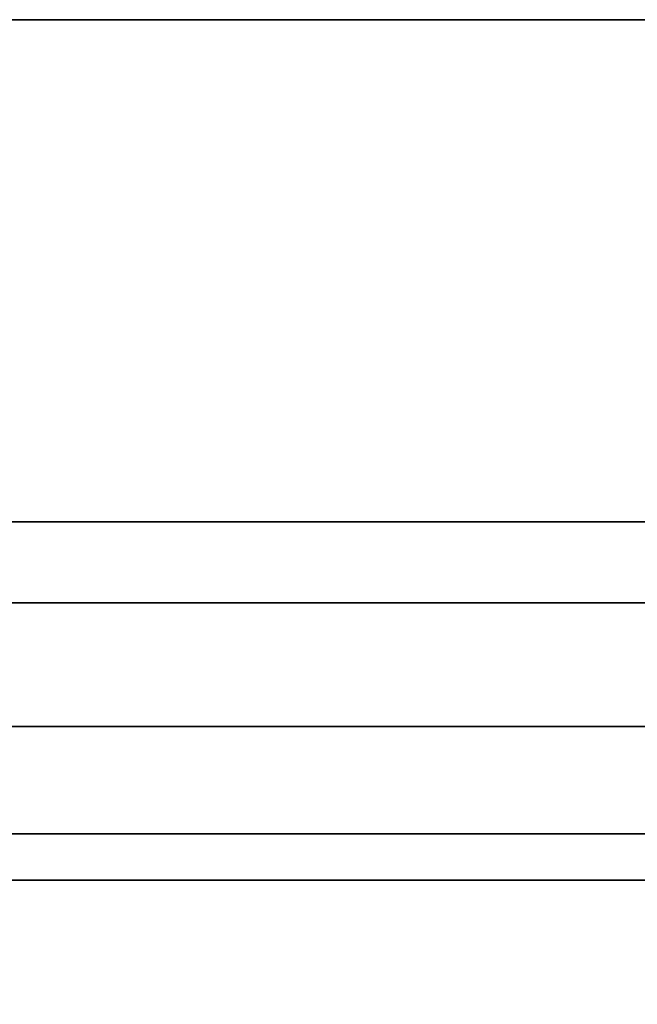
# Model space of a CAD drawing. Header units: millimetres. Extents: x -110 to 110, y -15 to 15.
# Tile 53 of 110: x -24.39 to -18.88, y 5.2 to 13.98. Entities that reach past the tile are written whole.
import ezdxf

# ---------------------------------------------------------------- set-up
doc = ezdxf.new("R2010")
doc.units = ezdxf.units.MM
doc.layers.add('1', color=7, linetype='Continuous', true_color=0xffffff)

msp = doc.modelspace()

# ---------------------------------------------------------------- linework, layer by layer
at = {"layer": '1', "color": 252, "linetype": 'Continuous', "lineweight": 35}
for p, q in [((-24.5, 13.9777, 0.7899), (-16, 13.9777, 0.7899)), ((-24.5, 13.9777, -0.7899), (-16, 13.9777, -0.7899)), ((-24.5, 7.6729, -11.7101), (-16, 7.6729, -11.7101)), ((-24.5, 7.6729, 11.7101), (-16, 7.6729, 11.7101)), ((-24.5, 6.3048, 12.5), (-16, 6.3048, 12.5)), ((-24.5, 6.3048, -12.5), (-16, 6.3048, -12.5))]:
    msp.add_line(p, q, dxfattribs=at)
for points in [[(-16, 13.9777, 0.7899), (-24.5, 13.9777, 0.7899), (-24.5, 7.6729, 11.7101), (-16, 7.6729, 11.7101)], [(-16, 7.6729, -11.7101), (-24.5, 7.6729, -11.7101), (-24.5, 13.9777, -0.7899), (-16, 13.9777, -0.7899)], [(-16, 13.9777, -0.7899), (-24.5, 13.9777, -0.7899), (-24.5, 13.9777, 0.7899), (-16, 13.9777, 0.7899)], [(-15, 9.5), (-28.8, 9.5), (-28.8, 8.7769, -3.6355), (-15, 8.7769, -3.6355)], [(-15, 8.7769, 3.6355), (-28.8, 8.7769, 3.6355), (-28.8, 9.5), (-15, 9.5)], [(-15, 8.7769, -3.6355), (-28.8, 8.7769, -3.6355), (-28.8, 6.7175, -6.7175), (-15, 6.7175, -6.7175)], [(-15, 6.7175, 6.7175), (-28.8, 6.7175, 6.7175), (-28.8, 8.7769, 3.6355), (-15, 8.7769, 3.6355)], [(-16, 7.6729, 11.7101), (-24.5, 7.6729, 11.7101), (-24.5, 6.3048, 12.5), (-16, 6.3048, 12.5)], [(-16, 6.3048, -12.5), (-24.5, 6.3048, -12.5), (-24.5, 7.6729, -11.7101), (-16, 7.6729, -11.7101)], [(-15, 6.7175, -6.7175), (-28.8, 6.7175, -6.7175), (-28.8, 3.6355, -8.7769), (-15, 3.6355, -8.7769)], [(-15, 3.6355, 8.7769), (-28.8, 3.6355, 8.7769), (-28.8, 6.7175, 6.7175), (-15, 6.7175, 6.7175)], [(-16, -6.3048, -12.5), (-24.5, -6.3048, -12.5), (-24.5, 6.3048, -12.5), (-16, 6.3048, -12.5)], [(-16, 6.3048, 12.5), (-24.5, 6.3048, 12.5), (-24.5, -6.3048, 12.5), (-16, -6.3048, 12.5)]]:
    msp.add_3dface(points, dxfattribs=at)

doc.saveas('drawing.dxf')
